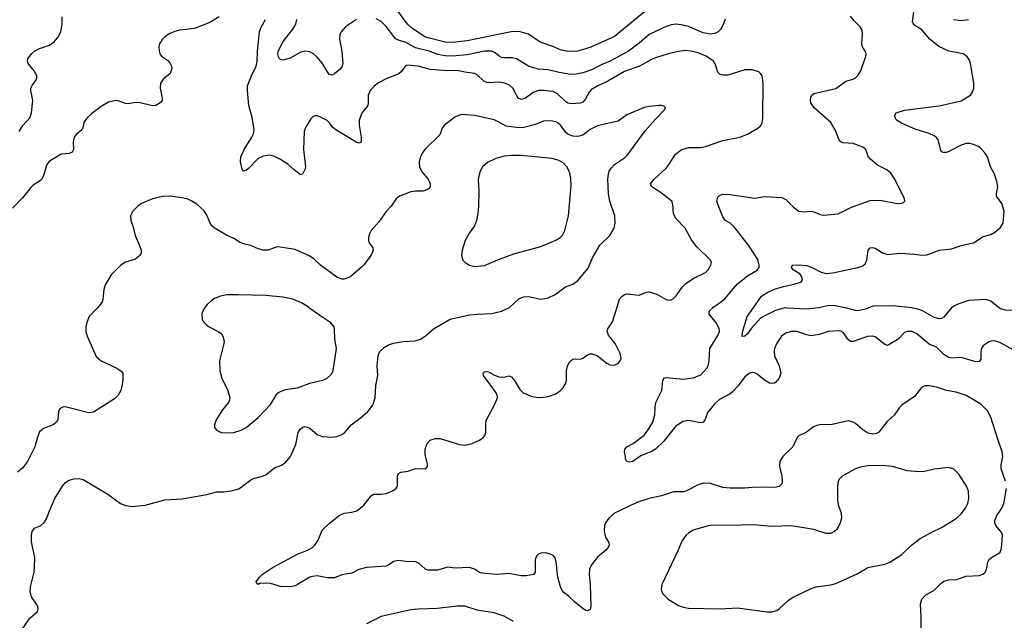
# Model space of a CAD drawing. Header units: inches. Extents: x 1308439 to 1441336, y 959892 to 1036309.
# Tile 137 of 167: x 1390788 to 1398801, y 1007458 to 1012348. Entities that reach past the tile are written whole.
import ezdxf

# ---------------------------------------------------------------- set-up
doc = ezdxf.new("R2010")
doc.units = ezdxf.units.IN
doc.header["$MEASUREMENT"] = 0
doc.layers.add('B3090', color=7, linetype='Continuous')
doc.layers.add('B3091', color=7, linetype='Continuous')

msp = doc.modelspace()

# ---------------------------------------------------------------- linework, layer by layer
at = {"layer": 'B3090', "color": 6}
for points, elevation in [([(1391418.8, 1010000), (1391354.6, 1009930), (1391336, 1009890), (1391327.6, 1009850), (1391327.8, 1009810), (1391338.6, 1009770), (1391410, 1009606), (1391450, 1009570.2), (1391579.5, 1009510), (1391610.4, 1009490), (1391626.7, 1009470), (1391628.7, 1009410), (1391618, 1009350), (1391610.2, 1009329.8), (1391588.9, 1009290), (1391559.5, 1009260.5), (1391389.1, 1009150.9), (1391350, 1009147.2), (1391170, 1009194.2), (1391144.7, 1009195.3), (1391117.7, 1009182.3), (1391108.1, 1009171.9), (1391103.6, 1009156.4), (1391098.7, 1009090), (1391088.9, 1009071.1), (1391060.7, 1009050), (1390981.8, 1009018.1), (1390950, 1008993), (1390932.3, 1008950), (1390911, 1008869), (1390851.3, 1008750), (1390810, 1008697.4), (1390770, 1008665.1)], 2900), ([(1390810, 1007388.7), (1390870, 1007475.9), (1390932.4, 1007530), (1390938.7, 1007550), (1390934.6, 1007570), (1390923.7, 1007590), (1390883.6, 1007650), (1390873, 1007690), (1390876.7, 1007730), (1390906.5, 1007850), (1390912.5, 1007950), (1390912.7, 1007970), (1390883.6, 1008096.4), (1390883.2, 1008150), (1390890, 1008180.5), (1390910, 1008209), (1390960.5, 1008230), (1390990, 1008257), (1391009.8, 1008290), (1391029.8, 1008350), (1391075, 1008450), (1391135.8, 1008550), (1391160.6, 1008579.4), (1391190, 1008598.1), (1391230, 1008608.8), (1391270, 1008612.6), (1391304.9, 1008604.9), (1391505.8, 1008485.7), (1391607.7, 1008410), (1391652.4, 1008392.4), (1391704.7, 1008384.7), (1391810, 1008394.6), (1391970, 1008438.9), (1392110, 1008445.4), (1392310, 1008480.7), (1392390, 1008503.6), (1392450, 1008504.2), (1392510, 1008511.2), (1392571.4, 1008528.6), (1392670, 1008602.2), (1392690, 1008612.6), (1392752.8, 1008627.2), (1392790, 1008641.5), (1392861.5, 1008698.5), (1392918.1, 1008721.9), (1392950, 1008741.5), (1392990, 1008788.7), (1393004.2, 1008815.8), (1393034.5, 1008890), (1393053.3, 1008986.7), (1393070, 1009012.5), (1393090, 1009028.6), (1393110, 1009034.3), (1393131.3, 1009031.3), (1393150, 1009021.8), (1393210, 1008969.7), (1393250, 1008955.2), (1393330, 1008949.1), (1393370, 1008954.7), (1393410.3, 1008969.7), (1393433, 1008987), (1393485.4, 1009050), (1393557.8, 1009102.2), (1393621.4, 1009158.6), (1393660.8, 1009210), (1393681.4, 1009270), (1393686, 1009370), (1393701.8, 1009450), (1393697, 1009530), (1393704.4, 1009610), (1393709.9, 1009630.1), (1393722, 1009650), (1393758.2, 1009681.9), (1393790, 1009699.1), (1393830, 1009713.2), (1393910, 1009726.5), (1394007.1, 1009732.9), (1394050, 1009746.4), (1394088.1, 1009771.9), (1394154.6, 1009830), (1394290.8, 1009909.2), (1394450, 1009944.7), (1394510, 1009951.1), (1394630, 1009954.3), (1394710, 1009975.5), (1394764.4, 1010000)], 2900), ([(1392291.2, 1010000), (1392275.2, 1009970), (1392270.2, 1009949.8), (1392272, 1009910), (1392281.6, 1009890), (1392305.5, 1009865.5), (1392330, 1009846.9), (1392410, 1009805.1), (1392429.7, 1009789.7), (1392442, 1009770), (1392450.9, 1009730.9), (1392450.5, 1009710), (1392415, 1009570), (1392417, 1009490), (1392432.6, 1009430), (1392481.9, 1009330), (1392497.8, 1009270), (1392495.6, 1009250), (1392487.1, 1009230), (1392438, 1009170), (1392387.2, 1009090), (1392372.6, 1009050), (1392373.1, 1009030), (1392390, 1009005.7), (1392427, 1008987), (1392470, 1008982.7), (1392530, 1008988), (1392590, 1009005.4), (1392630, 1009026.6), (1392730, 1009109.5), (1392830, 1009215.6), (1392875.9, 1009290), (1392891.4, 1009308.6), (1392910, 1009321.6), (1392950, 1009335.7), (1393050.2, 1009349.8), (1393150, 1009388), (1393263.4, 1009416.6), (1393290.6, 1009429.4), (1393322.4, 1009457.6), (1393339.5, 1009490), (1393366.1, 1009670), (1393353.5, 1009750), (1393350.3, 1009830.3), (1393344.9, 1009850), (1393320.3, 1009880.3), (1393230, 1009938), (1393147.3, 1010000)], 3000), ([(1398811.4, 1008590), (1398774.4, 1008690), (1398775.4, 1008724.6), (1398789, 1008790), (1398784.1, 1008830), (1398741.8, 1008950), (1398692.1, 1009112.1), (1398663.5, 1009163.5), (1398610, 1009216.6), (1398490, 1009287), (1398410, 1009314.8), (1398330, 1009329.2), (1398250, 1009355.5), (1398190, 1009367.9), (1398154.5, 1009365.5), (1398127.6, 1009352.4), (1398070, 1009279.1), (1397967.9, 1009210), (1397949.4, 1009190.6), (1397908.4, 1009131.6), (1397845.9, 1009074.1), (1397780.2, 1008990), (1397761.5, 1008978.5), (1397730, 1008973.8), (1397690, 1008982.6), (1397648.7, 1009008.7), (1397590, 1009059.6), (1397570, 1009071.7), (1397530, 1009080.6), (1397390, 1009049.2), (1397310, 1009050.6), (1397275.4, 1009044.6), (1397247.6, 1009032.4), (1397190.9, 1008989.1), (1397130, 1008960.2), (1397114.4, 1008945.6), (1397081.2, 1008870), (1396997.6, 1008790), (1396973.7, 1008750), (1396971, 1008710), (1396989.8, 1008630), (1396993.4, 1008590), (1396990, 1008569.8), (1396970, 1008547.4), (1396930, 1008537.9), (1396850, 1008541.1), (1396750, 1008539), (1396690, 1008532.4), (1396570, 1008534.7), (1396510, 1008539), (1396410, 1008570.8), (1396350, 1008573), (1396310, 1008561.5), (1396210, 1008508), (1396190, 1008503.4), (1396110, 1008502.6), (1396010, 1008470.2), (1395910, 1008448.7), (1395810, 1008417.8), (1395630, 1008329.9), (1395582.9, 1008290), (1395555, 1008250), (1395548, 1008230), (1395545, 1008190), (1395550, 1008157.1), (1395558.6, 1008130), (1395581.6, 1008090), (1395586.3, 1008070), (1395577, 1008050), (1395557.6, 1008030), (1395488.8, 1007970), (1395441.7, 1007910), (1395426, 1007874), (1395422.1, 1007830), (1395430.1, 1007749.9), (1395435.4, 1007570), (1395430, 1007545.1), (1395410, 1007535.6), (1395390, 1007541.1), (1395370, 1007553.7), (1395306.2, 1007606.2), (1395263, 1007650), (1395209.4, 1007690), (1395189.4, 1007729.4), (1395166.4, 1007810), (1395154.3, 1007934.3), (1395145.8, 1007965.8), (1395130, 1007984.5), (1395114.5, 1007994.5), (1395070, 1008007.2), (1395030, 1008004.5), (1395010, 1007995.1), (1394997.2, 1007982.8), (1394987.5, 1007970), (1394983.5, 1007950), (1394983.8, 1007850), (1394969.4, 1007830.6), (1394910, 1007819.6), (1394870, 1007819.9), (1394770, 1007839.7), (1394670, 1007831.9), (1394550, 1007840.3), (1394530, 1007846.3), (1394490, 1007873.8), (1394450, 1007886.4), (1394330, 1007882.7), (1394270, 1007890.4), (1394190, 1007866.7), (1394110, 1007867.2), (1394090, 1007873.7), (1394039.4, 1007919.4), (1394013.2, 1007933.2), (1393930, 1007935.9), (1393870, 1007943.5), (1393830, 1007935.2), (1393790, 1007906.5), (1393770, 1007898.6), (1393610, 1007887.6), (1393549.1, 1007870.9), (1393490, 1007842.5), (1393410, 1007828.6), (1393350, 1007802.4), (1393290, 1007802.7), (1393210, 1007819), (1393170, 1007815.3), (1393150, 1007809.8), (1393050, 1007748.7), (1393030, 1007739.7), (1392989, 1007731), (1392910, 1007731.6), (1392830, 1007756.8), (1392790, 1007761.2), (1392743.7, 1007756.3), (1392729.7, 1007749.7), (1392717.2, 1007757.2), (1392712.7, 1007770), (1392739.7, 1007810), (1392761.1, 1007830), (1392850, 1007890.8), (1393050, 1007997.2), (1393131.1, 1008030), (1393170, 1008050.9), (1393189.8, 1008070), (1393217, 1008110), (1393250, 1008190.3), (1393310, 1008247.6), (1393389.1, 1008310.9), (1393430, 1008329.2), (1393490, 1008337.1), (1393532.6, 1008350), (1393590, 1008395.2), (1393649.5, 1008470.5), (1393670, 1008483.5), (1393730, 1008484.4), (1393769.5, 1008490.5), (1393826.8, 1008513.2), (1393850, 1008528.1), (1393862, 1008550), (1393861.6, 1008630), (1393870, 1008653.2), (1393890, 1008664.1), (1393950, 1008671.1), (1394010, 1008694.5), (1394090, 1008691.6), (1394106.2, 1008710), (1394106.9, 1008730), (1394087, 1008807), (1394088.5, 1008851.5), (1394103.5, 1008896.5), (1394130, 1008923.5), (1394170, 1008938), (1394210, 1008936.9), (1394367.9, 1008887.9), (1394410, 1008884), (1394470, 1008898.2), (1394530, 1008923.2), (1394558, 1008942), (1394575.4, 1008964.6), (1394582.8, 1008990), (1394580.7, 1009070), (1394586.5, 1009090), (1394658.5, 1009221.5), (1394676.4, 1009270), (1394674.7, 1009290), (1394665.4, 1009310), (1394562.4, 1009450), (1394559.7, 1009470), (1394570, 1009481.7), (1394590, 1009484.5), (1394610, 1009477.8), (1394653.3, 1009453.2), (1394690, 1009440.1), (1394730, 1009438.4), (1394770, 1009447.5), (1394790, 1009439.7), (1394813.7, 1009410), (1394857.7, 1009337.7), (1394886.4, 1009310), (1394950, 1009281.9), (1394990, 1009273.2), (1395030, 1009270.8), (1395090, 1009280.6), (1395150, 1009302), (1395190, 1009328.1), (1395209.8, 1009350), (1395230, 1009384.2), (1395238.1, 1009410), (1395239.4, 1009490), (1395245.7, 1009530), (1395261.5, 1009558.5), (1395290, 1009583.5), (1395310, 1009586.8), (1395350, 1009584), (1395370, 1009591.8), (1395410, 1009619), (1395430, 1009627), (1395450, 1009628.4), (1395490, 1009610.2), (1395565.5, 1009550), (1395590, 1009537.7), (1395630, 1009533.7), (1395660.9, 1009550), (1395675.8, 1009570), (1395682.3, 1009590), (1395674.8, 1009630), (1395634.8, 1009710), (1395578.6, 1009778.6), (1395569, 1009810), (1395575, 1009830), (1395612.5, 1009887.5), (1395646.7, 1010000)], 2800), ([(1398928.7, 1009630), (1398770, 1009716.1), (1398730, 1009730.6), (1398707.1, 1009732.9), (1398674.7, 1009725.3), (1398628.8, 1009691.2), (1398615.3, 1009670), (1398611, 1009650), (1398610, 1009583.9), (1398595.7, 1009564.3), (1398570, 1009561.1), (1398450, 1009597.3), (1398370, 1009591.7), (1398350, 1009596.9), (1398310, 1009622.8), (1398250, 1009681.1), (1398190, 1009705.1), (1398090, 1009789.6), (1398050, 1009809.6), (1398010.5, 1009810), (1397990, 1009801.7), (1397935.5, 1009744.5), (1397850, 1009695.6), (1397830, 1009702.9), (1397750, 1009766.3), (1397730, 1009772.2), (1397689, 1009769), (1397570, 1009727.6), (1397550, 1009727.6), (1397530, 1009742.6), (1397490, 1009799.5), (1397470, 1009811.5), (1397450, 1009815.6), (1397370, 1009808.2), (1397294.4, 1009785.6), (1397230, 1009775), (1397190, 1009780.5), (1397115.6, 1009810), (1397066, 1009810), (1397023.5, 1009796.5), (1396988.2, 1009771.8), (1396950, 1009712.9), (1396931.2, 1009670), (1396927.8, 1009647.8), (1396931.7, 1009611.7), (1396968.8, 1009530), (1396982, 1009470), (1396969.6, 1009430.4), (1396942.3, 1009397.7), (1396930.5, 1009389.5), (1396913.8, 1009386.2), (1396890, 1009389.6), (1396850, 1009412.9), (1396790, 1009462.1), (1396770, 1009471.6), (1396750, 1009474.6), (1396728.6, 1009470), (1396690, 1009440.9), (1396634.6, 1009365.4), (1396590, 1009318.3), (1396570, 1009302.8), (1396484.4, 1009255.6), (1396441.8, 1009218.2), (1396384.8, 1009150), (1396366.9, 1009093.1), (1396350, 1009069.7), (1396330, 1009064.6), (1396230, 1009084.8), (1396184.6, 1009075.4), (1396125.1, 1009034.9), (1396030, 1008916.3), (1395962.6, 1008850), (1395930, 1008831.2), (1395842.9, 1008797.1), (1395777.3, 1008750), (1395750, 1008745.4), (1395729.6, 1008749.6), (1395719.5, 1008770), (1395719.5, 1008790), (1395709.6, 1008830), (1395711.8, 1008850), (1395729.6, 1008870), (1395781.5, 1008898.5), (1395870, 1008964.2), (1395898.5, 1009001.5), (1395939.4, 1009070), (1395957, 1009130), (1395958.8, 1009190), (1395965.5, 1009230), (1396014.8, 1009330), (1396022.5, 1009410), (1396029.9, 1009430.1), (1396050, 1009435.7), (1396190, 1009421.3), (1396270, 1009431.3), (1396330, 1009456.4), (1396380.8, 1009510), (1396391.3, 1009530), (1396399.5, 1009570), (1396403.7, 1009670), (1396470, 1009777.2), (1396483.4, 1009810), (1396481.7, 1009830), (1396457.8, 1009877.8), (1396398.2, 1009950), (1396398.6, 1009970), (1396403.2, 1009976.8), (1396425.2, 1010000)], 2700), ([(1397006.2, 1010000), (1396940, 1009980), (1396820.5, 1009919.5), (1396742.9, 1009837.1), (1396710, 1009790.5), (1396690, 1009771.2), (1396668.1, 1009768.1), (1396670, 1009804.4), (1396707.2, 1009930), (1396756.7, 1010000)], 2600), ([(1397265.3, 1010000), (1397190, 1009991.3), (1397030.8, 1010000)], 2600), ([(1397693.5, 1010000), (1397670, 1009989.5), (1397610, 1009978.2), (1397590, 1009978.7), (1397519.6, 1009999.6), (1397517.4, 1010000)], 2600), ([(1398369.6, 1010000), (1398310, 1009925.4), (1398290, 1009913.8), (1398270, 1009912.3), (1398230, 1009923.8), (1398136.1, 1009976.1), (1398090, 1009993.6), (1398057.7, 1010000)], 2600), ([(1398931.4, 1010000), (1398893.8, 1009986.2), (1398850, 1009980.6), (1398810, 1009982.9), (1398770, 1009994.2), (1398762.5, 1010000)], 2600), ([(1398121.5, 1007218.5), (1398125.7, 1007490), (1398119.9, 1007590), (1398129.2, 1007630), (1398158.9, 1007661.1), (1398230, 1007703), (1398283.5, 1007756.5), (1398310, 1007775.2), (1398350, 1007787.5), (1398410.6, 1007789.4), (1398490, 1007815.8), (1398597.2, 1007822.8), (1398626.7, 1007833.3), (1398644.8, 1007850), (1398654.9, 1007870), (1398666, 1007930), (1398675.8, 1007950), (1398696.1, 1007970), (1398756.5, 1008003.5), (1398766.4, 1008013.6), (1398778.7, 1008041.3), (1398787, 1008150), (1398780.8, 1008170), (1398731.1, 1008230), (1398724.2, 1008250), (1398724, 1008270), (1398739.7, 1008310), (1398780.4, 1008370), (1398797.9, 1008410), (1398820.1, 1008530)], 2800), ([(1394807.8, 1007447.8), (1394731.2, 1007491.2), (1394650, 1007519.4), (1394510, 1007540.9), (1394410, 1007571.5), (1394350, 1007574), (1394186, 1007554), (1394030.3, 1007549.7), (1393970, 1007542.7), (1393730, 1007489.2), (1393610.3, 1007429.7)], 2900)]:
    msp.add_lwpolyline(points, dxfattribs=dict(at, elevation=elevation))
at = {"layer": 'B3090', "color": 6, "elevation": 2900}
msp.add_lwpolyline([(1397810, 1008718), (1397690, 1008714.7), (1397630, 1008705.7), (1397590, 1008691.3), (1397481, 1008630), (1397460.1, 1008610), (1397450.1, 1008590), (1397443.6, 1008550), (1397444.6, 1008430), (1397452.5, 1008390), (1397472.9, 1008330), (1397476.2, 1008290), (1397464.4, 1008250), (1397439.7, 1008200.3), (1397420.3, 1008179.7), (1397390, 1008164.7), (1397350, 1008163.8), (1397250, 1008196.3), (1397070, 1008226.8), (1396910, 1008220.5), (1396790, 1008232.7), (1396690, 1008236), (1396630, 1008228.4), (1396430, 1008231.8), (1396392.1, 1008227.9), (1396268.3, 1008191.7), (1396233.7, 1008170), (1396210, 1008148.2), (1396177.4, 1008102.6), (1396147.9, 1008030), (1396012.8, 1007750), (1396009.2, 1007710), (1396013.6, 1007690), (1396025.5, 1007670), (1396066.7, 1007630), (1396150, 1007577.4), (1396190, 1007563.7), (1396230, 1007557.4), (1396489.9, 1007550.1), (1396630, 1007559), (1396870, 1007527), (1396910, 1007527.9), (1396950, 1007538.6), (1396970, 1007550.2), (1397041.8, 1007618.2), (1397076.3, 1007643.7), (1397230, 1007715.9), (1397270.7, 1007729.3), (1397390, 1007747.4), (1397430, 1007758.1), (1397603, 1007837), (1397690, 1007886.7), (1397830, 1007914.4), (1397870, 1007931), (1397967.5, 1007992.4), (1398044.9, 1008070), (1398116.8, 1008123.2), (1398210, 1008175.2), (1398290, 1008213), (1398410, 1008286.2), (1398450, 1008324), (1398483.9, 1008370), (1398503.6, 1008410), (1398513.5, 1008450), (1398508.3, 1008508.3), (1398493.6, 1008550), (1398430, 1008647.9), (1398390, 1008688.9), (1398350, 1008702.9), (1398230, 1008687.9), (1398150.8, 1008669.2), (1398110, 1008666), (1398010, 1008675.4), (1397890, 1008708.6)], close=True, dxfattribs=at)
at = {"layer": 'B3091', "color": 6}
for points, elevation in [([(1395903.1, 1012436.9), (1395630, 1012211.4), (1395437.5, 1012122.5), (1395330, 1012090.7), (1395250, 1012088.5), (1395190, 1012101.1), (1395128, 1012128), (1395024.3, 1012164.3), (1394929.8, 1012229.8), (1394850, 1012251.1), (1394787.8, 1012247.8), (1394430, 1012175.6), (1394310, 1012162.9), (1394250, 1012165.1), (1394090, 1012206.4), (1393978.5, 1012278.5), (1393944.1, 1012310), (1393862.2, 1012422.2)], 2600), ([(1396756.7, 1010000), (1396824.4, 1010095.6), (1396877.1, 1010130), (1396930, 1010154.6), (1397003.8, 1010176.1), (1397090, 1010193.9), (1397142.5, 1010210), (1397150, 1010216.6), (1397158.2, 1010230), (1397154.2, 1010254.2), (1397137.4, 1010277.4), (1397083.6, 1010310), (1397068.4, 1010330), (1397074.4, 1010345.6), (1397080.5, 1010350), (1397130, 1010352.8), (1397190, 1010345.4), (1397230, 1010332.7), (1397310, 1010292.3), (1397350, 1010282.3), (1397406.9, 1010286.9), (1397610, 1010329), (1397650, 1010344.9), (1397670, 1010361.2), (1397683.3, 1010390), (1397692.8, 1010470), (1397709.7, 1010490.3), (1397727.7, 1010492.3), (1397750, 1010486.4), (1397810, 1010448.2), (1397850, 1010436.6), (1397950, 1010446.3), (1398070, 1010439.9), (1398130, 1010431.3), (1398170, 1010433.9), (1398210, 1010445.6), (1398270, 1010471.2), (1398370, 1010482.4), (1398450, 1010508.6), (1398549.6, 1010530.4), (1398630, 1010582.2), (1398690, 1010599.8), (1398723.4, 1010616.6), (1398766, 1010654), (1398790.6, 1010690), (1398800.5, 1010790), (1398779.7, 1010850), (1398738.6, 1010910), (1398737.5, 1010930), (1398747.1, 1010990), (1398741, 1011030), (1398721.2, 1011090), (1398689.9, 1011150.1), (1398663.3, 1011230), (1398642.9, 1011262.9), (1398610, 1011299.3), (1398590, 1011314.7), (1398550, 1011332.5), (1398519, 1011339), (1398490, 1011338.9), (1398450, 1011325.7), (1398350, 1011275.2), (1398330, 1011267.6), (1398306.2, 1011266.2), (1398292.4, 1011272.4), (1398284.3, 1011284.3), (1398261.9, 1011370), (1398247, 1011390), (1398230, 1011402.6), (1398190, 1011420.6), (1398075.9, 1011455.9), (1397964.5, 1011504.5), (1397925, 1011530), (1397911.6, 1011550), (1397909, 1011570), (1397922, 1011590), (1397990, 1011611.8), (1398270, 1011647.3), (1398450, 1011686.3), (1398526.7, 1011733.3), (1398542.8, 1011757.3), (1398552.1, 1011790), (1398553.2, 1011830), (1398525.9, 1011990), (1398517, 1012017), (1398502.3, 1012042.3), (1398469.2, 1012069.2), (1398350, 1012092.6), (1398269, 1012130), (1398196.2, 1012190), (1398130, 1012265.2), (1398065.4, 1012305.4), (1398054.6, 1012330), (1398070, 1012451.5)], 2600), ([(1392410.2, 1012370), (1392335.1, 1012324.9), (1392210, 1012274.5), (1392090, 1012261.5), (1392050, 1012252.7), (1392010, 1012236.3), (1391971.3, 1012210), (1391950, 1012188.5), (1391925.4, 1012150), (1391919.7, 1012130), (1391922.6, 1012090), (1391928.3, 1012070), (1391941.5, 1012050), (1391990, 1012017.1), (1392010, 1011997.3), (1392023.5, 1011970), (1392025.1, 1011950), (1392012, 1011910), (1391955.7, 1011864.3), (1391933.2, 1011830), (1391930.1, 1011790), (1391947.8, 1011710), (1391946.4, 1011690), (1391932.6, 1011670), (1391894.9, 1011650), (1391870, 1011647.2), (1391768.4, 1011671.6), (1391730, 1011672.9), (1391670, 1011663), (1391650, 1011664.9), (1391590, 1011687.7), (1391570, 1011689.9), (1391510, 1011675.2), (1391450, 1011641), (1391375.4, 1011584.6), (1391333.3, 1011546.7), (1391311.5, 1011510), (1391303.1, 1011470), (1391293.7, 1011450), (1391248.4, 1011411.6), (1391231.6, 1011390), (1391223.3, 1011350), (1391225.1, 1011290), (1391215.4, 1011270), (1391190, 1011258.4), (1391126.3, 1011253.7), (1391028.3, 1011191.7), (1391010, 1011169.6), (1390981.7, 1011078.3), (1390967.4, 1011050), (1390950, 1011032.6), (1390899.1, 1011000.9), (1390877.7, 1010982.3), (1390810, 1010896.8), (1390730, 1010812)], 2800), ([(1390783.8, 1011436.2), (1390815.1, 1011484.9), (1390870, 1011548.8), (1390883.5, 1011590), (1390894.5, 1011690), (1390877.9, 1011770), (1390878.7, 1011790), (1390888.4, 1011811.6), (1390917.7, 1011850), (1390927.1, 1011870), (1390928, 1011890), (1390906.2, 1011930), (1390857.4, 1011990), (1390851.5, 1012010), (1390855.2, 1012030), (1390883.2, 1012070), (1390910, 1012091.6), (1390948.2, 1012111.8), (1391030, 1012140.1), (1391070, 1012167.6), (1391098.8, 1012201.2), (1391121.9, 1012250), (1391132.9, 1012310), (1391133, 1012370)], 2800), ([(1395646.7, 1010000), (1395663.8, 1010056.2), (1395670, 1010072.2), (1395690, 1010097.2), (1395710, 1010110.1), (1395730, 1010115.4), (1395830, 1010105.5), (1395889.6, 1010130), (1395910, 1010131.9), (1395972.9, 1010112.9), (1396050, 1010069.4), (1396070, 1010064.8), (1396090, 1010067.8), (1396110, 1010079), (1396130, 1010098.3), (1396179.9, 1010170), (1396210, 1010201.1), (1396270, 1010240.6), (1396369, 1010290), (1396390.5, 1010310), (1396413.6, 1010350), (1396416.8, 1010370), (1396409.1, 1010390), (1396298.6, 1010498.6), (1396254.6, 1010554.6), (1396202.5, 1010650), (1396127.1, 1010730), (1396109.9, 1010769.9), (1396104.3, 1010844.3), (1396094, 1010870), (1396010, 1010936.2), (1395930.4, 1010990), (1395922.9, 1011010), (1395950.5, 1011050), (1396050, 1011137.6), (1396074.8, 1011170), (1396126, 1011254), (1396172.2, 1011287.8), (1396230, 1011307.7), (1396330, 1011307.9), (1396370, 1011313.8), (1396510, 1011364.5), (1396649.5, 1011390.5), (1396710, 1011415), (1396795.5, 1011464.5), (1396817.3, 1011482.7), (1396831, 1011509), (1396834.8, 1011545.2), (1396839, 1011830), (1396830.4, 1011890.4), (1396818, 1011910), (1396802.4, 1011922.4), (1396750, 1011939.6), (1396690, 1011940.1), (1396550, 1011895.3), (1396510, 1011894.6), (1396490, 1011902.4), (1396470, 1011920.8), (1396448.9, 1011988.9), (1396434.4, 1012010), (1396374.7, 1012050), (1396310, 1012078.2), (1396250, 1012092.3), (1396210, 1012095.7), (1396150, 1012089.3), (1396065, 1012070), (1395963, 1012037), (1395930, 1012023.3), (1395831.7, 1011968.3), (1395710, 1011926.8), (1395574, 1011846), (1395493.3, 1011810), (1395442.1, 1011777.9), (1395422.9, 1011757.1), (1395390, 1011697), (1395370, 1011677.4), (1395350, 1011667.9), (1395278.4, 1011661.6), (1395250, 1011668.3), (1395230, 1011680.9), (1395164.7, 1011744.7), (1395130, 1011763.9), (1395050, 1011772.1), (1395009.7, 1011770.3), (1394966.4, 1011753.6), (1394905.1, 1011710), (1394870, 1011699), (1394845.5, 1011710), (1394830, 1011732.6), (1394802.7, 1011790), (1394775.3, 1011815.3), (1394735.7, 1011830), (1394690, 1011837.7), (1394610, 1011832.6), (1394590, 1011835.1), (1394566.2, 1011846.2), (1394510, 1011898.9), (1394490, 1011910.2), (1394410, 1011919), (1394350, 1011934.8), (1394270, 1011931.5), (1394130, 1011942.8), (1394030, 1011969.4), (1393943.8, 1011976.2), (1393925.2, 1011970), (1393894.4, 1011925.6), (1393874.2, 1011905.8), (1393776.5, 1011870), (1393707.5, 1011832.5), (1393672.5, 1011807.5), (1393640.1, 1011770), (1393625.2, 1011730), (1393624.5, 1011670), (1393620.1, 1011650), (1393573.3, 1011586.7), (1393552, 1011530), (1393550.1, 1011490), (1393567.9, 1011392.1), (1393567.1, 1011350), (1393550, 1011343), (1393526.8, 1011350), (1393360.9, 1011450), (1393333.7, 1011473.7), (1393310, 1011508.2), (1393290, 1011527.8), (1393230, 1011557.5), (1393210, 1011564.1), (1393190, 1011563.9), (1393170, 1011554.3), (1393158.4, 1011541.6), (1393114, 1011470), (1393102.3, 1011437.7), (1393098.1, 1011290), (1393114.3, 1011150), (1393110, 1011127.3), (1393090, 1011089.6), (1393070, 1011087.8), (1393010, 1011132.2), (1392969.8, 1011170), (1392910, 1011208.2), (1392856.5, 1011236.5), (1392824.1, 1011244.1), (1392770, 1011235.6), (1392730, 1011216.3), (1392650, 1011136), (1392630, 1011121.9), (1392610, 1011115.4), (1392599.3, 1011130), (1392585.7, 1011190), (1392586.8, 1011230), (1392614.1, 1011290), (1392677.5, 1011390), (1392690, 1011419.6), (1392695.3, 1011450), (1392679.7, 1011550), (1392651.8, 1011650), (1392640.8, 1011770), (1392641.9, 1011810), (1392673.5, 1011890), (1392713.9, 1011970), (1392721.2, 1012010), (1392723.3, 1012090), (1392740.6, 1012250), (1392752.9, 1012287.1), (1392788.4, 1012350)], 2800), ([(1393528.7, 1012350), (1393438.5, 1012290), (1393403.5, 1012250), (1393394.3, 1012225.7), (1393392.1, 1012190), (1393411.1, 1012090), (1393417.9, 1011990), (1393412.3, 1011970), (1393395.5, 1011944.5), (1393350, 1011906.4), (1393330, 1011896.8), (1393310, 1011900.9), (1393290, 1011925), (1393252.5, 1011990), (1393210, 1012043.4), (1393179.6, 1012070), (1393150, 1012086.2), (1393110, 1012090.9), (1393076.2, 1012083.8), (1392990, 1012033.4), (1392930, 1012018.7), (1392910, 1012023.3), (1392898.2, 1012038.2), (1392888.4, 1012070), (1392890.7, 1012090), (1392932.5, 1012170), (1393010.7, 1012269.3), (1393034.4, 1012310), (1393043.8, 1012350)], 2700), ([(1396530, 1012352.1), (1396510, 1012299.5), (1396491.8, 1012268.2), (1396471.2, 1012248.8), (1396444.5, 1012235.5), (1396410, 1012229.7), (1396350, 1012239.7), (1396230, 1012291.2), (1396170, 1012306.3), (1396130, 1012311.2), (1396090, 1012306.2), (1396030, 1012285.2), (1395910, 1012228.3), (1395830, 1012156.1), (1395741.5, 1012090), (1395593.4, 1012010), (1395519.2, 1011980.8), (1395450, 1011943.1), (1395370, 1011914), (1395317.1, 1011902.9), (1395270, 1011902.6), (1395177.5, 1011917.5), (1395090, 1011940.1), (1395010, 1011945.4), (1394970, 1011954.4), (1394929.8, 1011969.8), (1394830, 1012029.5), (1394796.5, 1012036.5), (1394736.1, 1012036.1), (1394710, 1012040.8), (1394690, 1012051.4), (1394658.8, 1012078.8), (1394630, 1012092.1), (1394570, 1012091.2), (1394430, 1012062.3), (1394310, 1012050), (1394250, 1012052.2), (1394190, 1012064.4), (1394119.9, 1012090), (1394010, 1012117.5), (1393930, 1012161.8), (1393870, 1012181.4), (1393850, 1012192.9), (1393832.7, 1012210), (1393770, 1012291.9), (1393730, 1012331.7), (1393690, 1012354.5)], 2700), ([(1396425.2, 1010000), (1396432.4, 1010007.6), (1396490, 1010044.5), (1396525.7, 1010074.3), (1396630, 1010197.2), (1396710, 1010263.2), (1396790.4, 1010309.6), (1396805.3, 1010330), (1396806.9, 1010350), (1396794.6, 1010394.6), (1396723.8, 1010503.8), (1396601.4, 1010661.4), (1396570, 1010689.7), (1396532.3, 1010712.3), (1396510, 1010742.1), (1396465.7, 1010850), (1396462.4, 1010870), (1396470, 1010902.3), (1396482.9, 1010917.1), (1396510, 1010927), (1396570, 1010923.9), (1396770, 1010894.1), (1396852, 1010908), (1396990, 1010901.2), (1397023.7, 1010883.7), (1397083.1, 1010823.1), (1397130, 1010788.9), (1397170, 1010783.1), (1397230, 1010789.1), (1397250, 1010784.6), (1397301.3, 1010761.3), (1397330, 1010755.4), (1397450, 1010767.5), (1397557.7, 1010822.3), (1397710, 1010874.3), (1397790, 1010877.7), (1397928.3, 1010851.7), (1397967.3, 1010852.7), (1397981.5, 1010858.5), (1397992.3, 1010870), (1397989.6, 1010890), (1397910.8, 1011050), (1397877.5, 1011097.5), (1397844.3, 1011124.3), (1397770, 1011163.8), (1397710.9, 1011210.9), (1397694.4, 1011234.4), (1397673.8, 1011290), (1397650.7, 1011310), (1397570, 1011340.3), (1397490, 1011344.2), (1397470, 1011354), (1397458.4, 1011370), (1397424.3, 1011450), (1397389, 1011510), (1397253.6, 1011630), (1397226.2, 1011670), (1397222.8, 1011690), (1397226.1, 1011713.9), (1397232.5, 1011730), (1397250, 1011747.5), (1397430, 1011787.7), (1397510, 1011846.8), (1397570, 1011863.2), (1397590, 1011873.2), (1397610, 1011893), (1397632.3, 1011930), (1397675.4, 1012050), (1397675.8, 1012070), (1397669.1, 1012090), (1397647.5, 1012127.5), (1397640.4, 1012150), (1397647.1, 1012230), (1397643.2, 1012263.2), (1397627.3, 1012290), (1397578.9, 1012338.9), (1397550, 1012377.2)], 2700), ([(1398386.7, 1012350), (1398450, 1012340.1), (1398510, 1012348.4)], 2600), ([(1394764.4, 1010000), (1394775.2, 1010004.8), (1394850, 1010075), (1394888.2, 1010091.8), (1394930, 1010094), (1395030, 1010072.3), (1395090, 1010081.8), (1395146.8, 1010110), (1395230, 1010172.4), (1395290, 1010194.1), (1395330, 1010223.2), (1395414.6, 1010325.4), (1395449.2, 1010410), (1395509.1, 1010510.9), (1395589.9, 1010590), (1395624.9, 1010650), (1395633.1, 1010690), (1395631.9, 1010750), (1395591, 1010871), (1395580.5, 1010930), (1395575.1, 1011050), (1395578.6, 1011090), (1395586.1, 1011113.9), (1395601.4, 1011138.6), (1395630, 1011168), (1395710, 1011222.3), (1395738.6, 1011250), (1395877.5, 1011442.5), (1395961.5, 1011538.5), (1396032.2, 1011610), (1396042.9, 1011630), (1396030, 1011644.5), (1396009.7, 1011649.7), (1395988.8, 1011648.8), (1395910, 1011641.6), (1395870, 1011632.7), (1395730, 1011572), (1395659, 1011521), (1395490, 1011482.6), (1395430, 1011453.3), (1395371.7, 1011408.3), (1395330, 1011396.8), (1395290, 1011399.6), (1395250, 1011415.1), (1395230, 1011433), (1395190, 1011487.5), (1395170, 1011505), (1395150, 1011515.2), (1395110, 1011524.5), (1395050, 1011521.6), (1394986.4, 1011493.5), (1394890, 1011470.6), (1394850, 1011468.4), (1394750, 1011481.6), (1394650, 1011530.9), (1394492.2, 1011567.8), (1394390, 1011575), (1394367, 1011570), (1394330, 1011553), (1394245, 1011490), (1394230.1, 1011469.9), (1394207, 1011410), (1394087.2, 1011292.8), (1394069.6, 1011270), (1394049.7, 1011230), (1394040.3, 1011190), (1394040.9, 1011150), (1394061, 1011110), (1394113.3, 1011050), (1394128, 1011010), (1394128.9, 1010990), (1394122.8, 1010977.2), (1394110, 1010965.2), (1394070, 1010951.3), (1394010, 1010951.6), (1393970, 1010946.3), (1393880.3, 1010910), (1393851.1, 1010888.9), (1393811.8, 1010830), (1393770, 1010786.8), (1393714.6, 1010705.4), (1393649.6, 1010630.4), (1393635.2, 1010604.8), (1393626.2, 1010573.8), (1393626.4, 1010550), (1393633.5, 1010530), (1393661.7, 1010490), (1393666, 1010470), (1393649, 1010430), (1393590, 1010351.3), (1393568.1, 1010330), (1393474.5, 1010250), (1393430, 1010234.4), (1393410, 1010235.6), (1393368.3, 1010250), (1393236, 1010350), (1393181.7, 1010401.7), (1393144, 1010424), (1393030, 1010477.3), (1392890, 1010497.1), (1392866.9, 1010493.1), (1392810, 1010471), (1392770, 1010470.4), (1392730, 1010482.1), (1392670, 1010509.9), (1392610, 1010523.9), (1392577.2, 1010537.2), (1392530, 1010565), (1392470, 1010592.3), (1392370, 1010652.8), (1392351, 1010670), (1392337.9, 1010690), (1392310, 1010757.2), (1392290, 1010792), (1392230, 1010846.1), (1392190, 1010871.3), (1392150, 1010889.1), (1392110, 1010898.3), (1392010, 1010909.8), (1391950, 1010908.2), (1391869.7, 1010889.7), (1391780.3, 1010850), (1391750, 1010828.5), (1391710.3, 1010790), (1391689.1, 1010750), (1391693.6, 1010710), (1391708.8, 1010668.8), (1391726.7, 1010590), (1391763.7, 1010510), (1391777.1, 1010470), (1391776.8, 1010450), (1391768.9, 1010431.1), (1391730, 1010397), (1391650, 1010372.9), (1391610.3, 1010350), (1391531.3, 1010270), (1391483.9, 1010190), (1391473.7, 1010150), (1391465.4, 1010070), (1391458.5, 1010050), (1391438.5, 1010021.5), (1391418.8, 1010000)], 2900), ([(1393147.3, 1010000), (1393130, 1010013), (1393081.9, 1010041.9), (1393010, 1010071.3), (1392930, 1010089), (1392790, 1010100.8), (1392570, 1010108.8), (1392472.5, 1010107.5), (1392423.3, 1010096.7), (1392380.3, 1010079.7), (1392350, 1010061.8), (1392314.5, 1010030), (1392294.3, 1010005.7), (1392291.2, 1010000)], 3000), ([(1397517.4, 1010000), (1397410, 1010019.6), (1397363, 1010017), (1397290, 1010002.9), (1397265.3, 1010000)], 2600), ([(1398057.7, 1010000), (1398050, 1010001.5), (1397890, 1010018), (1397730, 1010016.3), (1397693.5, 1010000)], 2600), ([(1398762.5, 1010000), (1398690, 1010056.4), (1398650, 1010068.8), (1398510, 1010060.9), (1398430, 1010034.1), (1398390, 1010015.4), (1398370, 1010000.6), (1398369.6, 1010000)], 2600), ([(1397030.8, 1010000), (1397010, 1010001.1), (1397006.2, 1010000)], 2600)]:
    msp.add_lwpolyline(points, dxfattribs=dict(at, elevation=elevation))
at = {"layer": 'B3091', "color": 6, "elevation": 3000}
msp.add_lwpolyline([(1394790, 1011242.2), (1394730, 1011235.8), (1394663.6, 1011216.4), (1394595.7, 1011184.3), (1394554.4, 1011150), (1394531.7, 1011110), (1394518.2, 1011050), (1394524.4, 1010950), (1394521.9, 1010830), (1394517.6, 1010770), (1394506.7, 1010713.3), (1394490.1, 1010670), (1394446.4, 1010610), (1394414.6, 1010550), (1394389.3, 1010470), (1394383.9, 1010430), (1394395.6, 1010390), (1394413.1, 1010370), (1394447.8, 1010347.8), (1394490, 1010338.7), (1394570, 1010345.9), (1394683.9, 1010396.1), (1394810, 1010440.2), (1395030, 1010500.1), (1395150, 1010551.9), (1395186.3, 1010573.7), (1395206.7, 1010593.3), (1395225.6, 1010630), (1395253.4, 1010750), (1395276.7, 1010996.7), (1395274.3, 1011054.3), (1395262.2, 1011110), (1395241.2, 1011150), (1395210, 1011181.5), (1395170, 1011204.8), (1395117.8, 1011217.8), (1394870, 1011241.8)], close=True, dxfattribs=at)

doc.saveas('drawing.dxf')
